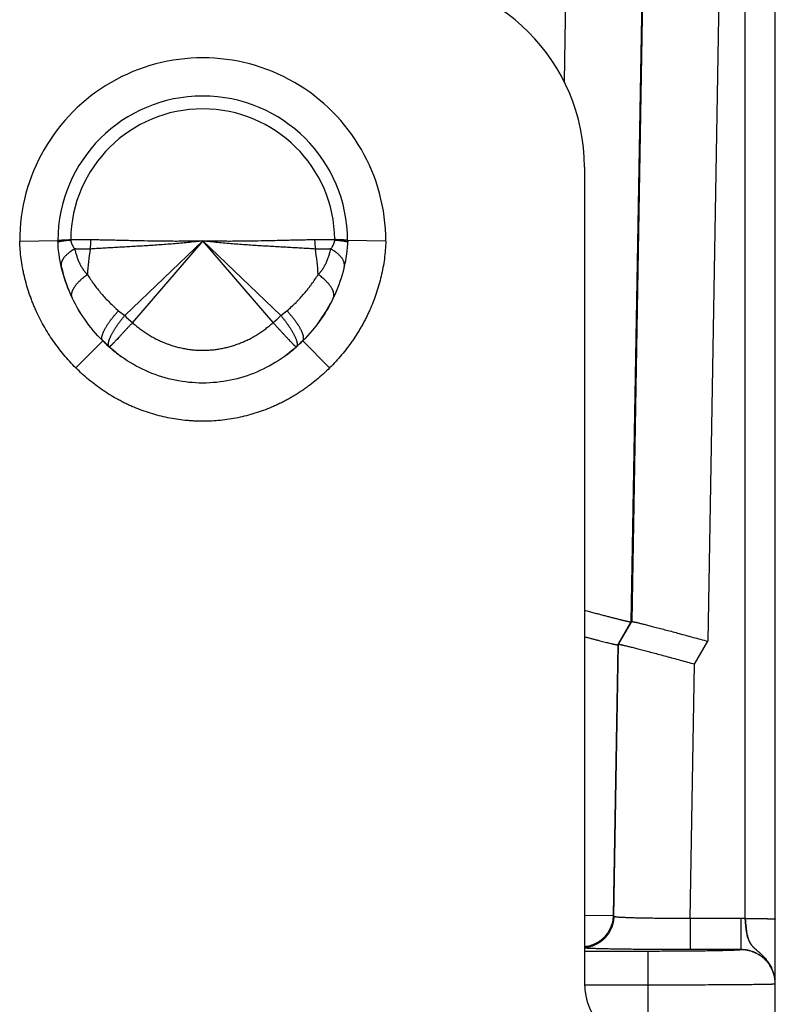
# Model space of a CAD drawing. Header units: inches. Extents: x 0 to 22, y 0 to 17.
# Tile 54 of 56: x 14.987 to 15.581, y 13.248 to 14.022. Entities that reach past the tile are written whole.
import ezdxf

# ---------------------------------------------------------------- set-up
doc = ezdxf.new("R2010")
doc.units = ezdxf.units.IN
doc.header["$LTSCALE"] = 1.21
doc.header["$MEASUREMENT"] = 0
doc.layers.get('0').update_dxf_attribs({"linetype": 'CONTINUOUS'})

msp = doc.modelspace()

# ---------------------------------------------------------------- linework, layer by layer
at = {"color": 6, "linetype": 'Continuous'}
for p, q in [((15.55727, 13.31571), (15.55727, 14.93902)), ((15.58089, 12.25609), (15.58089, 14.91539)), ((15.43059, 14.87515), (15.41485, 13.97338)), ((15.49057, 14.87517), (15.46742, 13.54856)), ((15.49102, 14.86534), (15.46804, 13.54901)), ((15.551, 14.86533), (15.52775, 13.53348)), ((15.43089, 13.90602), (15.43089, 13.26502)), ((14.987, 13.84788), (15.017, 13.84839)), ((15.04298, 13.84887), (15.02712, 13.8488)), ((15.13089, 13.84802), (15.06954, 13.78939)), ((15.13089, 13.84802), (15.07559, 13.78392)), ((15.19226, 13.78938), (15.13089, 13.84802)), ((15.1862, 13.78392), (15.13089, 13.84802)), ((15.23467, 13.8488), (15.21881, 13.84887)), ((15.27479, 13.84788), (15.24479, 13.84839)), ((15.06476, 13.79324), (15.06954, 13.78939)), ((15.19226, 13.78938), (15.19702, 13.79324)), ((15.21449, 13.7753), (15.21459, 13.77521)), ((15.05237, 13.76952), (15.03118, 13.74829)), ((15.05742, 13.76473), (15.05703, 13.76524)), ((15.05756, 13.76478), (15.05744, 13.76471)), ((15.2047, 13.76514), (15.20436, 13.76472)), ((15.23061, 13.74829), (15.20942, 13.76952)), ((15.45711, 13.53069), (15.46742, 13.54856)), ((15.45773, 13.53115), (15.46804, 13.54901)), ((15.46804, 13.54901), (15.46742, 13.54856)), ((15.45711, 13.53069), (15.45339, 13.31789)), ((15.454, 13.31727), (15.45773, 13.53115)), ((15.45773, 13.53115), (15.45711, 13.53069)), ((15.51744, 13.51562), (15.52775, 13.53348)), ((15.51395, 13.31582), (15.51744, 13.51562)), ((15.45339, 13.31789), (15.43093, 13.31819)), ((15.454, 13.31727), (15.45339, 13.31789)), ((15.55389, 13.31582), (15.51395, 13.31582)), ((15.51395, 13.31582), (15.51395, 13.29126)), ((15.55389, 13.29126), (15.51395, 13.29126)), ((15.55389, 13.29126), (15.55389, 13.29117)), ((15.48089, 13.2899), (15.43089, 13.2899)), ((15.48089, 13.23002), (15.48089, 13.2899)), ((15.48089, 13.26337), (15.43108, 13.26337))]:
    msp.add_line(p, q, dxfattribs=at)
at = {"color": 7, "linetype": 'Continuous'}
for p, q in [((15.02711, 13.84911), (15.02712, 13.8488)), ((15.23467, 13.8488), (15.23468, 13.84911)), ((15.55389, 13.31582), (15.55389, 13.29126))]:
    msp.add_line(p, q, dxfattribs=at)
at = {"color": 6, "linetype": 'Continuous'}
for centre, radius, start, end in [((15.28089, 13.90602), 0.15, 0, 90), ((15.13089, 13.84802), 0.14389, 359.94651, 180.05349), ((15.13089, 13.84802), 0.11389, 0.18663, 179.81337), ((15.13089, 13.84802), 0.10379, 0.60312, 179.39688), ((14.99053, 13.84934), 0.05245, 351.56969, 359.4828), ((15.27126, 13.84934), 0.05245, 180.51662, 188.43006), ((15.20662, 13.81364), 0.16658, 170.3174, 177.21801), ((15.05517, 13.81364), 0.16658, 2.78179, 9.68232), ((15.02555, 13.82919), 0.00598, 191.86205, 192.8208), ((15.13399, 13.85391), 0.1172, 192.83854, 202.294), ((15.23618, 13.8292), 0.00603, 347.19207, 354.07832), ((15.0331, 13.8054), 0.00525, 196.13508, 205.64358), ((15.22869, 13.8054), 0.00525, 334.36472, 343.93773), ((15.1372, 13.85559), 0.12082, 210.67464, 211.71677), ((15.12421, 13.85582), 0.12126, 324.68881, 330.33808), ((15.12577, 13.85492), 0.11946, 330.34406, 332.79184), ((15.23645, 13.96825), 0.24464, 226.97974, 228.89053), ((15.02534, 13.96825), 0.24465, 311.10947, 313.02025), ((15.12354, 13.85628), 0.12208, 322.39448, 324.69472), ((15.13261, 13.84905), 0.11298, 224.74986, 228.27111), ((15.05865, 13.76607), 0.00182, 227.27993, 228.19666), ((15.13383, 13.85043), 0.11481, 228.29116, 234.29282), ((15.12796, 13.85041), 0.1148, 306.62396, 311.70915), ((15.12918, 13.84906), 0.11298, 311.71712, 315.2501), ((15.48089, 13.26502), 0.05, 180, 270)]:
    msp.add_arc(centre, radius, start, end, dxfattribs=at)
at = {"color": 7, "linetype": 'Continuous'}
for centre, radius, start, end in [((15.55389, 13.2638), 0.05202, 86.27526, 89.9985), ((15.55109, 13.26393), 0.02985, 19.12947, 24.75688), ((15.55182, 13.26418), 0.02908, 13.81672, 19.13587), ((15.5519, 13.2642), 0.02899, 0.06251, 15.70807), ((15.55194, 13.26421), 0.02895, 0.04774, 13.8229)]:
    msp.add_arc(centre, radius, start, end, dxfattribs=at)
at = {"color": 6, "linetype": 'Continuous'}
for points, knots in [([(15.03118, 13.74829), (15.02952, 13.74992), (15.0263, 13.75327), (15.0217, 13.75851), (15.01734, 13.76395), (15.01323, 13.76959), (15.00939, 13.77541), (15.00582, 13.7814), (15.00254, 13.78755), (15.00004, 13.7928), (14.99819, 13.79707), (14.99689, 13.8003), (14.99565, 13.80356), (14.99412, 13.80795), (14.99239, 13.8135), (14.99093, 13.81913), (14.98992, 13.82367), (14.98902, 13.82824), (14.98811, 13.83398), (14.98735, 13.84092), (14.98708, 13.84556), (14.987, 13.84788)], [0, 0, 0, 0, 0.062455, 0.124937, 0.187423, 0.249903, 0.312384, 0.374872, 0.437368, 0.499866, 0.531116, 0.562366, 0.593616, 0.624868, 0.687374, 0.749899, 0.781174, 0.812454, 0.875008, 0.937532, 1, 1, 1, 1]), ([(15.05237, 13.76952), (15.04191, 13.77986), (15.02454, 13.80464), (15.01754, 13.83397), (15.017, 13.84839)], [0, 0, 0, 0, 0.499896, 1, 1, 1, 1]), ([(15.02712, 13.8488), (15.02716, 13.84844), (15.02725, 13.8479), (15.02742, 13.84721), (15.02757, 13.8467), (15.02773, 13.84621), (15.02792, 13.84574), (15.02811, 13.84528), (15.02832, 13.84484), (15.02855, 13.84441), (15.02878, 13.844), (15.02902, 13.8436), (15.02934, 13.84308), (15.02977, 13.84247), (15.03013, 13.842), (15.03031, 13.84176)], [0, 0, 0, 0, 0.139171, 0.207644, 0.275031, 0.341085, 0.405809, 0.469334, 0.531765, 0.593182, 0.653645, 0.713212, 0.771959, 0.887251, 1, 1, 1, 1]), ([(15.13089, 13.84802), (15.12895, 13.84779), (15.12507, 13.84736), (15.11732, 13.84658), (15.10767, 13.84572), (15.09618, 13.84486), (15.0867, 13.84425), (15.07922, 13.84381), (15.07371, 13.84349), (15.06827, 13.84319), (15.06291, 13.84289), (15.05764, 13.84259), (15.05247, 13.84229), (15.0474, 13.84198), (15.04406, 13.84176), (15.04241, 13.84165)], [0, 0, 0, 0, 0.066059, 0.132068, 0.263534, 0.393613, 0.521634, 0.584667, 0.646942, 0.708377, 0.768892, 0.828404, 0.886822, 0.944051, 1, 1, 1, 1]), ([(15.13089, 13.84802), (15.12895, 13.84796), (15.12507, 13.84787), (15.11732, 13.84775), (15.10768, 13.84771), (15.09624, 13.84781), (15.08681, 13.84797), (15.07938, 13.84812), (15.07391, 13.84825), (15.06852, 13.84838), (15.06322, 13.8485), (15.05801, 13.84862), (15.0529, 13.84873), (15.0479, 13.84881), (15.04461, 13.84885), (15.04298, 13.84887)], [0, 0, 0, 0, 0.066314, 0.132573, 0.26449, 0.394907, 0.523104, 0.586155, 0.648395, 0.709739, 0.770105, 0.829408, 0.887553, 0.944448, 1, 1, 1, 1]), ([(15.21881, 13.84887), (15.21718, 13.84885), (15.21389, 13.84881), (15.20889, 13.84873), (15.20378, 13.84862), (15.19857, 13.8485), (15.19326, 13.84838), (15.18787, 13.84825), (15.18241, 13.84812), (15.17498, 13.84797), (15.16555, 13.84781), (15.1541, 13.84771), (15.14447, 13.84775), (15.13672, 13.84787), (15.13284, 13.84796), (15.13089, 13.84802)], [0, 0, 0, 0, 0.055552, 0.112447, 0.170593, 0.229895, 0.290261, 0.351605, 0.413845, 0.476896, 0.605093, 0.73551, 0.867427, 0.933686, 1, 1, 1, 1]), ([(15.21937, 13.84165), (15.21772, 13.84176), (15.21438, 13.84198), (15.20932, 13.84229), (15.20415, 13.84259), (15.19888, 13.84289), (15.19352, 13.84319), (15.18808, 13.84349), (15.18257, 13.84381), (15.17509, 13.84425), (15.16561, 13.84486), (15.15412, 13.84572), (15.14447, 13.84658), (15.13672, 13.84736), (15.13283, 13.84779), (15.13089, 13.84802)], [0, 0, 0, 0, 0.055949, 0.113178, 0.171596, 0.231108, 0.291623, 0.353058, 0.415333, 0.478367, 0.606387, 0.736466, 0.867932, 0.933941, 1, 1, 1, 1]), ([(15.24479, 13.84839), (15.24425, 13.83397), (15.23725, 13.80464), (15.21988, 13.77986), (15.20942, 13.76952)], [0, 0, 0, 0, 0.500104, 1, 1, 1, 1]), ([(15.27479, 13.84788), (15.27471, 13.84556), (15.27444, 13.84092), (15.27369, 13.83398), (15.27259, 13.82709), (15.27116, 13.82026), (15.2694, 13.81351), (15.26733, 13.80685), (15.26494, 13.8003), (15.2627, 13.79494), (15.26075, 13.79071), (15.25922, 13.78758), (15.25762, 13.78449), (15.25594, 13.78143), (15.25419, 13.77841), (15.25176, 13.77445), (15.2492, 13.77057), (15.24651, 13.76678), (15.24373, 13.76305), (15.24009, 13.75851), (15.23549, 13.75327), (15.23226, 13.74992), (15.23061, 13.74829)], [0, 0, 0, 0, 0.062467, 0.124975, 0.187498, 0.250006, 0.312502, 0.374997, 0.437495, 0.499997, 0.531249, 0.5625, 0.59375, 0.624999, 0.656246, 0.687495, 0.749995, 0.781252, 0.812512, 0.875031, 0.937535, 1, 1, 1, 1]), ([(15.23148, 13.84176), (15.23166, 13.842), (15.23202, 13.84247), (15.23245, 13.84308), (15.23277, 13.8436), (15.23301, 13.844), (15.23324, 13.84441), (15.23346, 13.84484), (15.23368, 13.84528), (15.23387, 13.84574), (15.23406, 13.84621), (15.23422, 13.8467), (15.23437, 13.84721), (15.23454, 13.8479), (15.23463, 13.84844), (15.23467, 13.8488)], [0, 0, 0, 0, 0.11276, 0.228037, 0.286771, 0.346327, 0.406783, 0.468202, 0.530641, 0.594178, 0.658916, 0.72498, 0.79237, 0.860838, 1, 1, 1, 1]), ([(15.03031, 13.84176), (15.02986, 13.84151), (15.02897, 13.84099), (15.02769, 13.84017), (15.02649, 13.83933), (15.02538, 13.83848), (15.02435, 13.8376), (15.02341, 13.83672), (15.02257, 13.83583), (15.02183, 13.83493), (15.02129, 13.83417), (15.02091, 13.83357), (15.02065, 13.83312), (15.02042, 13.83267), (15.02022, 13.83223), (15.02005, 13.83179), (15.0199, 13.83135), (15.01978, 13.83091), (15.01968, 13.83047), (15.01962, 13.83004), (15.01958, 13.82962), (15.01957, 13.82919), (15.01958, 13.82878), (15.01963, 13.82837), (15.01967, 13.8281), (15.0197, 13.82796)], [0, 0, 0, 0, 0.084772, 0.16691, 0.246184, 0.322381, 0.395326, 0.464947, 0.531221, 0.594157, 0.653812, 0.682454, 0.710333, 0.737473, 0.763907, 0.789672, 0.814808, 0.839363, 0.863391, 0.886949, 0.910099, 0.932908, 0.955445, 0.977783, 1, 1, 1, 1]), ([(15.03031, 13.84177), (15.03041, 13.84129), (15.03062, 13.84034), (15.03098, 13.83892), (15.03137, 13.83753), (15.03179, 13.83615), (15.03226, 13.83479), (15.03276, 13.83346), (15.03321, 13.83236), (15.03359, 13.8315), (15.03388, 13.83085), (15.03419, 13.83022), (15.03461, 13.82938), (15.03516, 13.82835), (15.03586, 13.82714), (15.03649, 13.82615), (15.03702, 13.82539), (15.03742, 13.82482), (15.03785, 13.82426), (15.03829, 13.82372), (15.03867, 13.82328), (15.03898, 13.82293), (15.03922, 13.82268), (15.03946, 13.82243), (15.03972, 13.82219), (15.03997, 13.82195), (15.04015, 13.8218), (15.04024, 13.82172)], [0, 0, 0, 0, 0.064522, 0.128691, 0.192506, 0.25598, 0.319124, 0.381953, 0.444488, 0.475653, 0.506752, 0.537792, 0.568779, 0.630615, 0.692301, 0.753875, 0.784635, 0.815382, 0.846123, 0.876864, 0.907613, 0.922994, 0.93838, 0.95377, 0.969166, 0.984574, 1, 1, 1, 1]), ([(15.04241, 13.84165), (15.04137, 13.84158), (15.0393, 13.84149), (15.03673, 13.84148), (15.03471, 13.84152), (15.03275, 13.8416), (15.03128, 13.84169), (15.03031, 13.84177)], [0, 0, 0, 0, 0.259194, 0.512231, 0.636442, 0.759128, 1, 1, 1, 1]), ([(15.23148, 13.84177), (15.23051, 13.84169), (15.22904, 13.8416), (15.22707, 13.84152), (15.22506, 13.84148), (15.22249, 13.84149), (15.22042, 13.84158), (15.21937, 13.84165)], [0, 0, 0, 0, 0.240872, 0.363558, 0.487768, 0.740806, 1, 1, 1, 1]), ([(15.22155, 13.82172), (15.22164, 13.8218), (15.22182, 13.82195), (15.22207, 13.82219), (15.22232, 13.82243), (15.22257, 13.82268), (15.22281, 13.82293), (15.22304, 13.82319), (15.22327, 13.82346), (15.22358, 13.82381), (15.22394, 13.82426), (15.22436, 13.82482), (15.22477, 13.82539), (15.2253, 13.82615), (15.22593, 13.82714), (15.22663, 13.82835), (15.22718, 13.82938), (15.2276, 13.83022), (15.22791, 13.83085), (15.2282, 13.8315), (15.22858, 13.83236), (15.22903, 13.83346), (15.22953, 13.83479), (15.23, 13.83615), (15.23042, 13.83753), (15.23094, 13.83939), (15.23128, 13.84081), (15.23148, 13.84177)], [0, 0, 0, 0, 0.015425, 0.030835, 0.046233, 0.061623, 0.077009, 0.09239, 0.107766, 0.12314, 0.153881, 0.184622, 0.21537, 0.24613, 0.307705, 0.369392, 0.431228, 0.462216, 0.493256, 0.524356, 0.555521, 0.618057, 0.680887, 0.744032, 0.807506, 0.871322, 1, 1, 1, 1]), ([(15.24218, 13.82858), (15.2422, 13.82871), (15.24222, 13.82897), (15.24222, 13.82937), (15.2422, 13.82978), (15.24214, 13.83033), (15.24202, 13.83088), (15.24186, 13.83143), (15.24167, 13.83199), (15.24136, 13.83271), (15.24089, 13.83356), (15.24034, 13.83442), (15.23969, 13.83527), (15.23895, 13.83612), (15.23812, 13.83697), (15.2372, 13.83781), (15.23621, 13.83864), (15.23513, 13.83945), (15.23398, 13.84025), (15.23276, 13.84102), (15.23191, 13.84152), (15.23148, 13.84176)], [0, 0, 0, 0, 0.02211, 0.04444, 0.067053, 0.09001, 0.137169, 0.161493, 0.186372, 0.237939, 0.292163, 0.349253, 0.40936, 0.472578, 0.538937, 0.608436, 0.681047, 0.756688, 0.835192, 0.916364, 1, 1, 1, 1]), ([(15.02805, 13.80394), (15.02801, 13.80408), (15.02794, 13.80438), (15.02787, 13.80482), (15.02783, 13.80528), (15.02782, 13.80576), (15.02785, 13.80625), (15.02793, 13.80692), (15.02808, 13.80761), (15.0283, 13.80831), (15.02849, 13.80885), (15.02872, 13.8094), (15.02898, 13.80995), (15.02927, 13.81052), (15.02971, 13.81129), (15.0302, 13.81207), (15.03075, 13.81284), (15.0312, 13.81343), (15.03167, 13.81402), (15.03218, 13.81462), (15.03271, 13.81522), (15.03347, 13.81603), (15.03427, 13.81683), (15.03512, 13.81762), (15.03601, 13.81843), (15.03719, 13.81943), (15.03868, 13.82059), (15.03971, 13.82135), (15.04024, 13.82172)], [0, 0, 0, 0, 0.019633, 0.039603, 0.060001, 0.080914, 0.102417, 0.12458, 0.171108, 0.195589, 0.220924, 0.24714, 0.274258, 0.302296, 0.331264, 0.392009, 0.423793, 0.456504, 0.490131, 0.524658, 0.560069, 0.596347, 0.671422, 0.710172, 0.749675, 0.830763, 0.914328, 1, 1, 1, 1]), ([(15.04024, 13.82172), (15.04102, 13.82042), (15.04225, 13.81849), (15.04397, 13.81596), (15.04667, 13.81217), (15.05007, 13.80786), (15.05426, 13.80316), (15.05872, 13.79856), (15.06229, 13.7953), (15.06476, 13.79324)], [0, 0, 0, 0, 0.120848, 0.181775, 0.243025, 0.49104, 0.616809, 0.743638, 1, 1, 1, 1]), ([(15.19702, 13.79324), (15.1995, 13.7953), (15.20248, 13.79802), (15.20587, 13.80145), (15.20806, 13.80376), (15.21069, 13.8067), (15.21318, 13.80974), (15.21509, 13.81221), (15.21784, 13.81591), (15.21997, 13.81911), (15.22155, 13.82172)], [0, 0, 0, 0, 0.256325, 0.319873, 0.383163, 0.508928, 0.633568, 0.69545, 0.757025, 1, 1, 1, 1]), ([(15.23374, 13.80395), (15.23378, 13.80409), (15.23385, 13.80438), (15.23392, 13.80483), (15.23396, 13.80529), (15.23397, 13.80576), (15.23394, 13.80625), (15.23385, 13.80693), (15.2337, 13.80762), (15.23349, 13.80831), (15.23329, 13.80885), (15.23307, 13.8094), (15.23281, 13.80996), (15.23251, 13.81052), (15.23208, 13.8113), (15.23158, 13.81207), (15.23103, 13.81284), (15.23059, 13.81343), (15.23011, 13.81403), (15.22961, 13.81462), (15.22907, 13.81522), (15.22832, 13.81603), (15.22751, 13.81683), (15.22667, 13.81763), (15.22577, 13.81843), (15.2246, 13.81943), (15.22311, 13.82059), (15.22208, 13.82135), (15.22155, 13.82172)], [0, 0, 0, 0, 0.019634, 0.039607, 0.060009, 0.080925, 0.102433, 0.124601, 0.171141, 0.195627, 0.220966, 0.247187, 0.27431, 0.302351, 0.331322, 0.392071, 0.423857, 0.456568, 0.490194, 0.52472, 0.56013, 0.596406, 0.671474, 0.710218, 0.749716, 0.830792, 0.914344, 1, 1, 1, 1]), ([(15.05237, 13.76952), (15.05233, 13.76956), (15.05225, 13.76965), (15.05214, 13.7698), (15.05203, 13.76995), (15.05191, 13.77018), (15.05179, 13.77048), (15.05168, 13.77089), (15.05162, 13.77133), (15.0516, 13.77181), (15.05162, 13.77232), (15.05169, 13.77287), (15.05181, 13.77346), (15.05196, 13.77408), (15.05216, 13.77473), (15.0524, 13.77541), (15.05268, 13.77612), (15.053, 13.77686), (15.05336, 13.77763), (15.05377, 13.77843), (15.05421, 13.77925), (15.05469, 13.78009), (15.0552, 13.78095), (15.05576, 13.78183), (15.05635, 13.78273), (15.05697, 13.78364), (15.05762, 13.78457), (15.05855, 13.78584), (15.05952, 13.78711), (15.06055, 13.78839), (15.06162, 13.78969), (15.06302, 13.79132), (15.06417, 13.7926), (15.06476, 13.79324)], [0, 0, 0, 0, 0.006484, 0.013013, 0.019625, 0.026356, 0.0403, 0.055098, 0.070946, 0.088001, 0.106384, 0.126183, 0.147451, 0.170227, 0.194528, 0.220365, 0.247737, 0.276631, 0.307014, 0.338846, 0.372084, 0.406683, 0.442594, 0.479769, 0.518148, 0.557669, 0.598269, 0.639883, 0.725891, 0.770141, 0.815097, 0.906731, 1, 1, 1, 1]), ([(15.20942, 13.76952), (15.20946, 13.76956), (15.20954, 13.76965), (15.20965, 13.76979), (15.20975, 13.76994), (15.20987, 13.77016), (15.20999, 13.77046), (15.2101, 13.77085), (15.21015, 13.77129), (15.21017, 13.77176), (15.21014, 13.77227), (15.21007, 13.77282), (15.20996, 13.7734), (15.20981, 13.77402), (15.20961, 13.77467), (15.20937, 13.77535), (15.20909, 13.77606), (15.20876, 13.7768), (15.2084, 13.77757), (15.208, 13.77837), (15.20756, 13.77919), (15.20708, 13.78003), (15.20656, 13.78089), (15.20601, 13.78177), (15.20542, 13.78267), (15.2048, 13.78359), (15.20415, 13.78452), (15.20322, 13.7858), (15.20225, 13.78707), (15.20123, 13.78836), (15.20016, 13.78967), (15.19877, 13.7913), (15.19761, 13.79259), (15.19702, 13.79324)], [0, 0, 0, 0, 0.006319, 0.012686, 0.019139, 0.025718, 0.039378, 0.053925, 0.069561, 0.086441, 0.104688, 0.124384, 0.145579, 0.168304, 0.192576, 0.2184, 0.245774, 0.274682, 0.305091, 0.336963, 0.370253, 0.404917, 0.440905, 0.478167, 0.516645, 0.556274, 0.59699, 0.638729, 0.725004, 0.769396, 0.814497, 0.90643, 1, 1, 1, 1]), ([(15.05703, 13.76524), (15.05698, 13.76534), (15.05688, 13.76555), (15.05677, 13.76591), (15.05671, 13.76631), (15.05668, 13.76674), (15.05669, 13.7672), (15.05673, 13.76771), (15.05682, 13.76825), (15.05694, 13.76882), (15.0571, 13.76943), (15.05729, 13.77006), (15.05753, 13.77073), (15.05779, 13.77143), (15.0581, 13.77216), (15.05843, 13.77291), (15.05881, 13.77369), (15.05921, 13.7745), (15.05965, 13.77532), (15.06012, 13.77617), (15.06063, 13.77704), (15.06116, 13.77793), (15.06172, 13.77883), (15.06231, 13.77975), (15.06293, 13.78068), (15.0638, 13.78195), (15.06471, 13.78323), (15.06566, 13.78451), (15.06665, 13.78582), (15.06794, 13.78745), (15.069, 13.78874), (15.06954, 13.78938)], [0, 0, 0, 0, 0.012348, 0.025551, 0.039793, 0.055218, 0.071935, 0.090022, 0.109525, 0.130474, 0.152881, 0.176751, 0.202083, 0.228865, 0.257077, 0.286683, 0.317642, 0.349912, 0.383449, 0.418208, 0.454141, 0.491194, 0.52931, 0.56843, 0.608493, 0.64944, 0.733738, 0.776945, 0.82074, 0.909735, 1, 1, 1, 1]), ([(15.19225, 13.78938), (15.1928, 13.78873), (15.19387, 13.78743), (15.19516, 13.78578), (15.19616, 13.78446), (15.19712, 13.78317), (15.19804, 13.78188), (15.19891, 13.7806), (15.19953, 13.77966), (15.20013, 13.77873), (15.20069, 13.77782), (15.20123, 13.77693), (15.20173, 13.77605), (15.2022, 13.7752), (15.20264, 13.77437), (15.20305, 13.77356), (15.20342, 13.77277), (15.20375, 13.77202), (15.20405, 13.77129), (15.20432, 13.77059), (15.20454, 13.76992), (15.20473, 13.76928), (15.20488, 13.76868), (15.205, 13.76811), (15.20507, 13.76757), (15.20511, 13.76707), (15.20511, 13.76661), (15.20507, 13.76619), (15.20499, 13.7658), (15.20487, 13.76545), (15.20476, 13.76524), (15.2047, 13.76514)], [0, 0, 0, 0, 0.09082, 0.18034, 0.224382, 0.267822, 0.352534, 0.393661, 0.433884, 0.473143, 0.511374, 0.548519, 0.584517, 0.619314, 0.652864, 0.685118, 0.716032, 0.745563, 0.773671, 0.80032, 0.825491, 0.849176, 0.871375, 0.892093, 0.911349, 0.929176, 0.945628, 0.960796, 0.9748, 0.9878, 1, 1, 1, 1]), ([(15.07559, 13.78392), (15.07505, 13.78328), (15.07422, 13.78235), (15.07311, 13.78111), (15.07228, 13.78021), (15.07146, 13.77931), (15.07065, 13.77844), (15.06985, 13.77757), (15.06907, 13.77672), (15.06831, 13.77589), (15.06756, 13.77508), (15.06684, 13.77429), (15.06613, 13.77352), (15.06544, 13.77278), (15.06457, 13.77184), (15.06354, 13.77074), (15.06255, 13.76969), (15.0618, 13.76891), (15.06137, 13.76845), (15.06104, 13.7681), (15.06072, 13.76778), (15.06035, 13.76739), (15.05993, 13.76696), (15.05954, 13.76656), (15.05918, 13.7662), (15.0589, 13.76593), (15.05869, 13.76573), (15.05854, 13.76559), (15.0584, 13.76547), (15.05824, 13.76532), (15.05805, 13.76516), (15.05785, 13.765), (15.05771, 13.76489), (15.05762, 13.76482), (15.05757, 13.7648), (15.05756, 13.76478)], [0, 0, 0, 0, 0.095291, 0.142446, 0.189144, 0.235281, 0.280758, 0.32547, 0.369325, 0.412249, 0.454172, 0.495027, 0.534742, 0.573249, 0.610478, 0.680847, 0.745366, 0.775284, 0.80356, 0.817065, 0.830137, 0.854966, 0.878011, 0.899238, 0.918613, 0.936102, 0.94413, 0.951676, 0.958736, 0.965307, 0.976975, 0.986662, 0.994346, 0.997428, 1, 1, 1, 1]), ([(15.07559, 13.78392), (15.07653, 13.78307), (15.07844, 13.78141), (15.08142, 13.77904), (15.08449, 13.77681), (15.08766, 13.77471), (15.09038, 13.77309), (15.0926, 13.77186), (15.09428, 13.77098), (15.09598, 13.77014), (15.0977, 13.76934), (15.09945, 13.76858), (15.10179, 13.76762), (15.10476, 13.76652), (15.10839, 13.76537), (15.11206, 13.76439), (15.11578, 13.76358), (15.11952, 13.76295), (15.1233, 13.76249), (15.12709, 13.76221), (15.1309, 13.76212), (15.1347, 13.76222), (15.13786, 13.76244), (15.14038, 13.76272), (15.14289, 13.76305), (15.14602, 13.76358), (15.14973, 13.76439), (15.1534, 13.76537), (15.15642, 13.76633), (15.15881, 13.76718), (15.16118, 13.76808), (15.16409, 13.76932), (15.16695, 13.77069), (15.16919, 13.77186), (15.17141, 13.77309), (15.17413, 13.77472), (15.1773, 13.77681), (15.17986, 13.77867), (15.18186, 13.78023), (15.18382, 13.78182), (15.18526, 13.78307), (15.1862, 13.78392)], [0, 0, 0, 0, 0.031231, 0.062469, 0.093707, 0.124945, 0.156186, 0.171809, 0.187432, 0.203056, 0.21868, 0.234306, 0.249932, 0.281183, 0.312436, 0.343692, 0.374952, 0.406216, 0.437481, 0.468746, 0.500013, 0.531281, 0.562548, 0.578181, 0.593813, 0.625072, 0.65633, 0.687584, 0.718835, 0.734461, 0.750086, 0.781332, 0.812577, 0.828199, 0.84382, 0.87506, 0.906296, 0.937532, 0.953151, 0.968769, 1, 1, 1, 1]), ([(15.20427, 13.76476), (15.20425, 13.76477), (15.20421, 13.76479), (15.20413, 13.76486), (15.204, 13.76495), (15.20381, 13.7651), (15.20358, 13.76529), (15.20337, 13.76547), (15.20319, 13.76564), (15.20299, 13.76584), (15.20271, 13.7661), (15.20235, 13.76646), (15.20197, 13.76685), (15.20155, 13.76728), (15.2011, 13.76775), (15.20061, 13.76825), (15.2001, 13.76879), (15.19936, 13.76956), (15.19858, 13.77039), (15.19776, 13.77125), (15.19712, 13.77195), (15.19645, 13.77267), (15.19576, 13.77342), (15.19504, 13.77419), (15.19431, 13.77499), (15.19356, 13.77581), (15.19279, 13.77665), (15.19213, 13.77736), (15.1916, 13.77793), (15.19106, 13.77852), (15.19037, 13.77926), (15.18954, 13.78017), (15.18871, 13.78108), (15.18758, 13.78233), (15.18675, 13.78328), (15.1862, 13.78392)], [0, 0, 0, 0, 0.002214, 0.004952, 0.011989, 0.021081, 0.032205, 0.04534, 0.052656, 0.060468, 0.077562, 0.096591, 0.117523, 0.140323, 0.164953, 0.191379, 0.219556, 0.249422, 0.313978, 0.348546, 0.384557, 0.421951, 0.46066, 0.500615, 0.541743, 0.583971, 0.627229, 0.671445, 0.693889, 0.716543, 0.76243, 0.808998, 0.856143, 0.90376, 1, 1, 1, 1]), ([(15.20942, 13.76952), (15.20428, 13.76433), (15.1929, 13.75489), (15.16731, 13.74089), (15.13089, 13.73338), (15.09448, 13.74089), (15.06889, 13.75489), (15.05751, 13.76433), (15.05237, 13.76952)], [0, 0, 0, 0, 0.125422, 0.250581, 0.5, 0.749419, 0.874578, 1, 1, 1, 1]), ([(15.20435, 13.76471), (15.20435, 13.76471), (15.20435, 13.76471), (15.20435, 13.76471), (15.20434, 13.76471), (15.20434, 13.76471), (15.20434, 13.76472), (15.20433, 13.76472), (15.20432, 13.76472), (15.20431, 13.76473), (15.2043, 13.76474), (15.20428, 13.76475), (15.20427, 13.76476), (15.20427, 13.76476)], [0, 0, 0, 0, 0.006904, 0.020507, 0.041477, 0.069956, 0.105986, 0.14958, 0.259453, 0.399525, 0.569708, 0.769901, 1, 1, 1, 1]), ([(15.23061, 13.74829), (15.22898, 13.74665), (15.22565, 13.74345), (15.22041, 13.73889), (15.21587, 13.73531), (15.21214, 13.73258), (15.20834, 13.72993), (15.20445, 13.72743), (15.20047, 13.72507), (15.19745, 13.72337), (15.19438, 13.72175), (15.19127, 13.7202), (15.18813, 13.71874), (15.18389, 13.71689), (15.1785, 13.71477), (15.17193, 13.71256), (15.16524, 13.71067), (15.15848, 13.70912), (15.15165, 13.7079), (15.14476, 13.70703), (15.13784, 13.7065), (15.1309, 13.70633), (15.12512, 13.70648), (15.1205, 13.70677), (15.11589, 13.70718), (15.11015, 13.7079), (15.10332, 13.70911), (15.09655, 13.71067), (15.08987, 13.71255), (15.08329, 13.71477), (15.07791, 13.71689), (15.07367, 13.71874), (15.07053, 13.7202), (15.06742, 13.72175), (15.06333, 13.72391), (15.05832, 13.7268), (15.05053, 13.7318), (15.04127, 13.73876), (15.03443, 13.74501), (15.03118, 13.74829)], [0, 0, 0, 0, 0.031224, 0.062469, 0.093724, 0.109353, 0.124981, 0.156231, 0.171856, 0.187479, 0.203103, 0.218727, 0.234352, 0.249979, 0.281232, 0.312487, 0.343742, 0.374996, 0.406247, 0.437497, 0.468748, 0.500001, 0.531253, 0.54688, 0.562507, 0.593758, 0.62501, 0.656262, 0.687515, 0.718768, 0.75002, 0.765646, 0.781272, 0.796897, 0.812522, 0.843772, 0.875029, 0.937539, 1, 1, 1, 1]), ([(15.46742, 13.54856), (15.46741, 13.54855), (15.4674, 13.54855), (15.46739, 13.54854), (15.46737, 13.54854), (15.46734, 13.54854), (15.46731, 13.54854), (15.46727, 13.54854), (15.46723, 13.54854), (15.46716, 13.54855), (15.46707, 13.54856), (15.46694, 13.54857), (15.46679, 13.54859), (15.46663, 13.54862), (15.46644, 13.54865), (15.46616, 13.54871), (15.46575, 13.54879), (15.4652, 13.5489), (15.46458, 13.54904), (15.46389, 13.5492), (15.46312, 13.54937), (15.46228, 13.54957), (15.46137, 13.54979), (15.46039, 13.55003), (15.45934, 13.55029), (15.45823, 13.55056), (15.45662, 13.55097), (15.45445, 13.55152), (15.45167, 13.55223), (15.44868, 13.55301), (15.44548, 13.55384), (15.4421, 13.55474), (15.43855, 13.55568), (15.43486, 13.55667), (15.43235, 13.55734), (15.43107, 13.55769)], [0, 0, 0, 0, 0.000359, 0.000828, 0.001419, 0.002138, 0.002986, 0.003966, 0.00508, 0.006326, 0.00922, 0.012651, 0.016617, 0.021119, 0.026154, 0.031723, 0.044452, 0.059294, 0.076233, 0.09524, 0.116277, 0.139307, 0.164291, 0.191193, 0.219973, 0.250594, 0.283009, 0.353009, 0.429541, 0.512175, 0.600461, 0.693895, 0.79197, 0.894174, 1, 1, 1, 1]), ([(15.46804, 13.54901), (15.46804, 13.54901), (15.46805, 13.54901), (15.46806, 13.54902), (15.46807, 13.54902), (15.46809, 13.54902), (15.46812, 13.54903), (15.46817, 13.54903), (15.46822, 13.54902), (15.46829, 13.54902), (15.46836, 13.54901), (15.46847, 13.549), (15.46864, 13.54897), (15.46886, 13.54894), (15.46912, 13.54889), (15.46942, 13.54883), (15.46975, 13.54877), (15.47011, 13.54869), (15.47052, 13.5486), (15.47095, 13.54851), (15.47142, 13.5484), (15.47212, 13.54824), (15.47307, 13.54802), (15.4743, 13.54772), (15.47566, 13.54739), (15.47715, 13.54702), (15.47876, 13.54662), (15.48048, 13.54618), (15.4823, 13.54572), (15.48424, 13.54522), (15.48627, 13.54469), (15.4884, 13.54413), (15.49141, 13.54334), (15.49537, 13.5423), (15.50032, 13.54097), (15.50551, 13.53957), (15.51091, 13.53811), (15.51644, 13.5366), (15.52208, 13.53505), (15.52586, 13.53401), (15.52775, 13.53348)], [0, 0, 0, 0, 0.000141, 0.000312, 0.000515, 0.000752, 0.001332, 0.002057, 0.002931, 0.003953, 0.005124, 0.006446, 0.009537, 0.013227, 0.017513, 0.022393, 0.027866, 0.033928, 0.040577, 0.047808, 0.055616, 0.063993, 0.082425, 0.103046, 0.1258, 0.150629, 0.177467, 0.206233, 0.236845, 0.269223, 0.303285, 0.338946, 0.376112, 0.454575, 0.537903, 0.625324, 0.716074, 0.809376, 0.90434, 1, 1, 1, 1]), ([(15.43114, 13.53705), (15.43208, 13.5368), (15.43393, 13.53631), (15.43665, 13.5356), (15.43923, 13.53492), (15.44167, 13.53429), (15.44396, 13.5337), (15.44609, 13.53316), (15.44805, 13.53267), (15.44983, 13.53223), (15.45121, 13.53189), (15.45221, 13.53165), (15.4529, 13.53149), (15.45353, 13.53135), (15.45411, 13.53121), (15.45465, 13.5311), (15.45513, 13.53099), (15.45556, 13.5309), (15.45593, 13.53083), (15.45622, 13.53078), (15.45642, 13.53074), (15.45655, 13.53072), (15.45666, 13.53071), (15.45676, 13.53069), (15.45685, 13.53068), (15.45693, 13.53068), (15.45699, 13.53068), (15.45702, 13.53068), (15.45705, 13.53068), (15.45707, 13.53068), (15.45708, 13.53068), (15.4571, 13.53069), (15.4571, 13.53069), (15.45711, 13.53069)], [0, 0, 0, 0, 0.109695, 0.21466, 0.314492, 0.408806, 0.497257, 0.579503, 0.655207, 0.724037, 0.785723, 0.813812, 0.840026, 0.864334, 0.886708, 0.907117, 0.925534, 0.941942, 0.956331, 0.968691, 0.974108, 0.979013, 0.983408, 0.987291, 0.990663, 0.993524, 0.995876, 0.996863, 0.997726, 0.998466, 0.999087, 0.999595, 1, 1, 1, 1]), ([(15.45773, 13.53115), (15.45773, 13.53115), (15.45774, 13.53115), (15.45775, 13.53116), (15.45776, 13.53116), (15.45778, 13.53116), (15.45781, 13.53117), (15.45786, 13.53117), (15.45791, 13.53116), (15.45797, 13.53116), (15.45805, 13.53115), (15.45816, 13.53114), (15.45832, 13.53111), (15.45855, 13.53108), (15.45881, 13.53103), (15.45911, 13.53097), (15.45944, 13.53091), (15.4598, 13.53083), (15.4602, 13.53074), (15.46064, 13.53065), (15.46111, 13.53054), (15.4618, 13.53038), (15.46275, 13.53016), (15.46399, 13.52986), (15.46535, 13.52953), (15.46684, 13.52916), (15.46844, 13.52876), (15.47016, 13.52832), (15.47199, 13.52786), (15.47393, 13.52736), (15.47596, 13.52683), (15.47809, 13.52627), (15.4811, 13.52548), (15.48505, 13.52444), (15.49001, 13.52311), (15.4952, 13.52171), (15.50059, 13.52025), (15.50613, 13.51874), (15.51176, 13.51719), (15.51554, 13.51615), (15.51744, 13.51562)], [0, 0, 0, 0, 0.000141, 0.000312, 0.000515, 0.000752, 0.001332, 0.002057, 0.002931, 0.003953, 0.005124, 0.006446, 0.009537, 0.013227, 0.017513, 0.022393, 0.027866, 0.033928, 0.040577, 0.047808, 0.055616, 0.063993, 0.082425, 0.103046, 0.1258, 0.150629, 0.177467, 0.206233, 0.236845, 0.269223, 0.303285, 0.338946, 0.376112, 0.454575, 0.537903, 0.625324, 0.716074, 0.809376, 0.90434, 1, 1, 1, 1]), ([(15.454, 13.31727), (15.45398, 13.3165), (15.45388, 13.31497), (15.45352, 13.31269), (15.45305, 13.31083), (15.45257, 13.30936), (15.45216, 13.30828), (15.4517, 13.30722), (15.45119, 13.30619), (15.45064, 13.30518), (15.44983, 13.30386), (15.44894, 13.30261), (15.44797, 13.30142), (15.4472, 13.30056), (15.44639, 13.29974), (15.44554, 13.29896), (15.44466, 13.29822), (15.44344, 13.29729), (15.44216, 13.29644), (15.44082, 13.29568), (15.43979, 13.29516), (15.43874, 13.29468), (15.43766, 13.29426), (15.43657, 13.29388), (15.43509, 13.29345), (15.43321, 13.29304), (15.43168, 13.29285), (15.43092, 13.29279)], [0, 0, 0, 0, 0.062227, 0.124682, 0.187263, 0.218576, 0.249883, 0.281175, 0.31245, 0.343713, 0.374966, 0.437433, 0.468666, 0.499894, 0.531121, 0.562347, 0.593577, 0.624812, 0.687284, 0.71854, 0.749807, 0.781087, 0.812384, 0.843694, 0.875007, 0.937575, 1, 1, 1, 1]), ([(15.45339, 13.31789), (15.45338, 13.31714), (15.45328, 13.31564), (15.45293, 13.3134), (15.45247, 13.31156), (15.45201, 13.31012), (15.45161, 13.30905), (15.45117, 13.30801), (15.45068, 13.30699), (15.45014, 13.30599), (15.44936, 13.30469), (15.4485, 13.30345), (15.44755, 13.30227), (15.4468, 13.30142), (15.44602, 13.3006), (15.4452, 13.29982), (15.44434, 13.29908), (15.44316, 13.29814), (15.4416, 13.29707), (15.43995, 13.29615), (15.43858, 13.2955), (15.43753, 13.29506), (15.43646, 13.29467), (15.43502, 13.29422), (15.43318, 13.29377), (15.43168, 13.29355), (15.43093, 13.29347)], [0, 0, 0, 0, 0.062223, 0.124674, 0.187251, 0.218563, 0.24987, 0.281163, 0.31244, 0.343704, 0.374958, 0.437427, 0.46866, 0.499889, 0.531115, 0.56234, 0.593568, 0.6248, 0.687266, 0.749763, 0.781037, 0.812326, 0.84363, 0.874942, 0.937528, 1, 1, 1, 1]), ([(15.51395, 13.31582), (15.51201, 13.3158), (15.50816, 13.31578), (15.50241, 13.31577), (15.49678, 13.31577), (15.4913, 13.31579), (15.48604, 13.31583), (15.48104, 13.31589), (15.47707, 13.31595), (15.47405, 13.31601), (15.47193, 13.31606), (15.4699, 13.31611), (15.46798, 13.31617), (15.46617, 13.31623), (15.46447, 13.31629), (15.46289, 13.31636), (15.46143, 13.31643), (15.46009, 13.3165), (15.45888, 13.31658), (15.45795, 13.31664), (15.45727, 13.3167), (15.45682, 13.31674), (15.45639, 13.31678), (15.456, 13.31682), (15.45565, 13.31686), (15.45532, 13.31691), (15.45504, 13.31695), (15.45478, 13.31699), (15.4546, 13.31703), (15.45446, 13.31706), (15.45438, 13.31708), (15.4543, 13.31711), (15.45423, 13.31713), (15.45417, 13.31715), (15.45412, 13.31717), (15.45407, 13.3172), (15.45404, 13.31722), (15.45401, 13.31724), (15.454, 13.31726), (15.454, 13.31727)], [0, 0, 0, 0, 0.096804, 0.192763, 0.286899, 0.378339, 0.466227, 0.549726, 0.628035, 0.665015, 0.700424, 0.734177, 0.766198, 0.796414, 0.824753, 0.851144, 0.875526, 0.89785, 0.918064, 0.936117, 0.944319, 0.951968, 0.95906, 0.965592, 0.97156, 0.976962, 0.981795, 0.986058, 0.989751, 0.991386, 0.992879, 0.994232, 0.995445, 0.996522, 0.997463, 0.998273, 0.998958, 0.999527, 1, 1, 1, 1]), ([(15.55727, 13.31571), (15.55804, 13.31571), (15.55957, 13.31571), (15.56186, 13.3157), (15.5641, 13.31569), (15.56628, 13.31568), (15.56837, 13.31566), (15.57035, 13.31564), (15.57221, 13.31562), (15.57367, 13.31559), (15.57476, 13.31557), (15.57552, 13.31556), (15.57623, 13.31554), (15.5769, 13.31553), (15.57752, 13.31551), (15.57809, 13.31549), (15.57861, 13.31547), (15.57908, 13.31545), (15.5795, 13.31544), (15.57986, 13.31542), (15.58017, 13.3154), (15.58039, 13.31538), (15.58054, 13.31537), (15.58063, 13.31536), (15.5807, 13.31535), (15.58075, 13.31534), (15.58078, 13.31534), (15.58081, 13.31533), (15.58083, 13.31533), (15.58085, 13.31532), (15.58086, 13.31532), (15.58088, 13.31531), (15.58088, 13.31531), (15.58089, 13.3153), (15.58089, 13.3153), (15.58089, 13.3153)], [0, 0, 0, 0, 0.097557, 0.194546, 0.289864, 0.382409, 0.471138, 0.555247, 0.63399, 0.706621, 0.740416, 0.77243, 0.802594, 0.830841, 0.857105, 0.881316, 0.903409, 0.923316, 0.940976, 0.956362, 0.96945, 0.980221, 0.984731, 0.988655, 0.991991, 0.993438, 0.994737, 0.99589, 0.996895, 0.997755, 0.998469, 0.999041, 0.999276, 0.999477, 1, 1, 1, 1]), ([(15.51395, 13.29126), (15.51154, 13.29126), (15.50672, 13.29126), (15.49955, 13.29128), (15.49247, 13.2913), (15.48555, 13.29134), (15.47884, 13.29139), (15.47238, 13.29145), (15.46623, 13.29151), (15.46043, 13.29159), (15.45501, 13.29167), (15.45076, 13.29175), (15.44759, 13.29181), (15.44539, 13.29186), (15.44331, 13.29192), (15.44136, 13.29197), (15.43955, 13.29202), (15.43787, 13.29208), (15.43656, 13.29213), (15.43558, 13.29217), (15.43469, 13.29221), (15.43368, 13.29225), (15.43272, 13.29231), (15.43203, 13.29235), (15.43157, 13.29238), (15.43115, 13.29241), (15.43088, 13.29243), (15.43075, 13.29244)], [0, 0, 0, 0, 0.087056, 0.173542, 0.258759, 0.342091, 0.422938, 0.500714, 0.574838, 0.644767, 0.709994, 0.770032, 0.79797, 0.824455, 0.849433, 0.872857, 0.894687, 0.914887, 0.933421, 0.942052, 0.950252, 0.965347, 0.978684, 0.984686, 0.990241, 0.995347, 1, 1, 1, 1]), ([(15.55389, 13.29117), (15.55389, 13.29117), (15.55389, 13.29116), (15.55389, 13.29115), (15.55388, 13.29115), (15.55387, 13.29114), (15.55386, 13.29113), (15.55384, 13.29112), (15.55383, 13.29112), (15.5538, 13.2911), (15.55375, 13.29109), (15.55369, 13.29108), (15.55362, 13.29106), (15.55354, 13.29105), (15.55345, 13.29103), (15.55334, 13.29101), (15.55323, 13.291), (15.55305, 13.29098), (15.55281, 13.29095), (15.55248, 13.29092), (15.55211, 13.29089), (15.55169, 13.29086), (15.55124, 13.29083), (15.55074, 13.2908), (15.5502, 13.29077), (15.54939, 13.29073), (15.54829, 13.29068), (15.54684, 13.29062), (15.54523, 13.29057), (15.54346, 13.29051), (15.54155, 13.29046), (15.53949, 13.29041), (15.53729, 13.29036), (15.53495, 13.29031), (15.53248, 13.29027), (15.52989, 13.29023), (15.5262, 13.29017), (15.52133, 13.29011), (15.5152, 13.29004), (15.50875, 13.28999), (15.50202, 13.28995), (15.49509, 13.28992), (15.48803, 13.2899), (15.48328, 13.2899), (15.48089, 13.2899)], [0, 0, 0, 0, 0.000109, 0.00023, 0.000373, 0.000544, 0.000745, 0.000978, 0.001246, 0.001548, 0.002258, 0.003113, 0.004113, 0.005259, 0.006551, 0.007991, 0.009579, 0.011314, 0.015225, 0.019727, 0.024818, 0.030496, 0.036758, 0.043598, 0.051013, 0.058997, 0.076655, 0.096535, 0.118594, 0.142775, 0.169015, 0.197254, 0.227428, 0.259469, 0.293293, 0.328818, 0.36596, 0.444746, 0.528877, 0.617532, 0.709874, 0.805044, 0.902114, 1, 1, 1, 1]), ([(15.58089, 13.26423), (15.58089, 13.26511), (15.5808, 13.26687), (15.58041, 13.26949), (15.57976, 13.27206), (15.57886, 13.27456), (15.57773, 13.27696), (15.57636, 13.27923), (15.57504, 13.281), (15.57389, 13.28233), (15.57267, 13.28361), (15.57103, 13.28509), (15.5689, 13.28667), (15.56663, 13.28803), (15.56463, 13.28897), (15.56298, 13.28961), (15.5613, 13.29016), (15.55958, 13.29059), (15.55784, 13.29089), (15.55609, 13.2911), (15.55477, 13.29117), (15.55389, 13.29117)], [0, 0, 0, 0, 0.062253, 0.124744, 0.187354, 0.249969, 0.312519, 0.375023, 0.437497, 0.468735, 0.49997, 0.562425, 0.624902, 0.687411, 0.74997, 0.781285, 0.812612, 0.875229, 0.906509, 0.937743, 1, 1, 1, 1]), ([(15.58089, 13.26418), (15.58089, 13.26417), (15.58089, 13.26417), (15.58089, 13.26417), (15.58089, 13.26417), (15.58088, 13.26416), (15.58088, 13.26416), (15.58086, 13.26415), (15.58085, 13.26415), (15.58082, 13.26415), (15.5808, 13.26414), (15.58077, 13.26414), (15.58074, 13.26413), (15.58069, 13.26412), (15.58062, 13.26412), (15.58052, 13.26411), (15.58041, 13.2641), (15.58028, 13.26409), (15.58008, 13.26407), (15.57979, 13.26406), (15.5794, 13.26404), (15.57895, 13.26402), (15.57845, 13.264), (15.57788, 13.26398), (15.57725, 13.26396), (15.57657, 13.26394), (15.57583, 13.26392), (15.57503, 13.2639), (15.57418, 13.26389), (15.57293, 13.26386), (15.57122, 13.26383), (15.56902, 13.26379), (15.5666, 13.26376), (15.56398, 13.26373), (15.56116, 13.2637), (15.55814, 13.26366), (15.55493, 13.26363), (15.55155, 13.26361), (15.548, 13.26358), (15.54429, 13.26355), (15.54042, 13.26353), (15.53499, 13.2635), (15.52789, 13.26346), (15.51904, 13.26343), (15.50983, 13.2634), (15.50034, 13.26339), (15.49066, 13.26337), (15.48416, 13.26337), (15.48089, 13.26337)], [0, 0, 0, 0, 0.000025, 0.000054, 0.000088, 0.000129, 0.000236, 0.000377, 0.000554, 0.000768, 0.001018, 0.001305, 0.001629, 0.00199, 0.002824, 0.003806, 0.004938, 0.006218, 0.007648, 0.010952, 0.01485, 0.019341, 0.024423, 0.030094, 0.03635, 0.043186, 0.050598, 0.05858, 0.067128, 0.076236, 0.096118, 0.118184, 0.142374, 0.168626, 0.196878, 0.227068, 0.259125, 0.292967, 0.328509, 0.36567, 0.404363, 0.444495, 0.528666, 0.617362, 0.709746, 0.804959, 0.902072, 1, 1, 1, 1])]:
    msp.add_open_spline(points, degree=3, knots=knots, dxfattribs=at)
at = {"color": 7, "linetype": 'Continuous'}
for points, knots in [([(15.017, 13.84839), (15.017, 13.84839), (15.017, 13.84839), (15.017, 13.84839), (15.017, 13.84839), (15.017, 13.84839), (15.017, 13.84839), (15.017, 13.84839), (15.017, 13.84839), (15.01701, 13.84839), (15.01701, 13.84839), (15.01701, 13.84839), (15.01701, 13.84839), (15.01702, 13.84839), (15.01703, 13.84839), (15.01703, 13.8484), (15.01704, 13.8484), (15.01706, 13.8484), (15.01707, 13.84841), (15.01708, 13.84841), (15.0171, 13.84842), (15.01713, 13.84842), (15.01717, 13.84843), (15.01722, 13.84844), (15.01727, 13.84845), (15.01732, 13.84847), (15.01738, 13.84848), (15.01745, 13.84849), (15.01754, 13.84851), (15.01768, 13.84854), (15.01785, 13.84856), (15.01805, 13.84859), (15.01827, 13.84862), (15.0185, 13.84865), (15.01876, 13.84867), (15.01904, 13.8487), (15.01933, 13.84872), (15.01977, 13.84875), (15.02036, 13.84879), (15.02098, 13.84882), (15.02151, 13.84885), (15.02209, 13.84888), (15.02286, 13.84892), (15.02384, 13.84897), (15.02487, 13.84902), (15.02597, 13.84906), (15.02672, 13.84909), (15.02711, 13.84911)], [0, 0, 0, 0, 0.000004, 0.000017, 0.000038, 0.000068, 0.000106, 0.000153, 0.000272, 0.000425, 0.000612, 0.000833, 0.001087, 0.001696, 0.00244, 0.003317, 0.004328, 0.005471, 0.006747, 0.008155, 0.009695, 0.013168, 0.017163, 0.021676, 0.026705, 0.032248, 0.038301, 0.044862, 0.051929, 0.067569, 0.085205, 0.104821, 0.126404, 0.149943, 0.175423, 0.20283, 0.232148, 0.263359, 0.331388, 0.406768, 0.447168, 0.489347, 0.578896, 0.675081, 0.777557, 0.885978, 1, 1, 1, 1]), ([(15.01705, 13.8472), (15.01705, 13.84721), (15.01705, 13.84722), (15.01706, 13.84723), (15.01706, 13.84724)], [0, 0, 0, 0, 0.486445, 1, 1, 1, 1]), ([(15.01706, 13.84724), (15.01706, 13.84724), (15.01707, 13.84726), (15.01709, 13.84728), (15.01711, 13.8473), (15.01713, 13.84732), (15.01716, 13.84734), (15.0172, 13.84736), (15.01724, 13.84738), (15.0173, 13.84741), (15.01739, 13.84745), (15.01752, 13.84749), (15.01766, 13.84753), (15.01783, 13.84758), (15.01801, 13.84762), (15.01821, 13.84767), (15.01843, 13.84772), (15.01877, 13.84778), (15.01923, 13.84787), (15.01984, 13.84797), (15.02052, 13.84807), (15.02127, 13.84817), (15.0221, 13.84827), (15.02298, 13.84838), (15.02393, 13.84848), (15.02495, 13.84859), (15.02601, 13.8487), (15.02675, 13.84877), (15.02712, 13.8488)], [0, 0, 0, 0, 0.002182, 0.004652, 0.007466, 0.010658, 0.014253, 0.018268, 0.022715, 0.027602, 0.038718, 0.051646, 0.066405, 0.083003, 0.101442, 0.121723, 0.143844, 0.167792, 0.221108, 0.281545, 0.348968, 0.423235, 0.504202, 0.591645, 0.685257, 0.784727, 0.889746, 1, 1, 1, 1]), ([(15.23467, 13.8488), (15.23504, 13.84876), (15.23578, 13.8487), (15.23685, 13.84859), (15.23787, 13.84848), (15.23882, 13.84838), (15.23971, 13.84827), (15.24054, 13.84817), (15.24129, 13.84806), (15.24197, 13.84796), (15.24258, 13.84786), (15.24305, 13.84778), (15.24338, 13.84771), (15.2436, 13.84766), (15.2438, 13.84762), (15.24398, 13.84757), (15.24414, 13.84753), (15.24429, 13.84748), (15.24441, 13.84744), (15.2445, 13.8474), (15.24456, 13.84737), (15.2446, 13.84735), (15.24463, 13.84733), (15.24466, 13.84731), (15.24469, 13.84729), (15.24471, 13.84726), (15.24473, 13.84724), (15.24473, 13.84723)], [0, 0, 0, 0, 0.110733, 0.216179, 0.316019, 0.409939, 0.497624, 0.578763, 0.653136, 0.720595, 0.780997, 0.834203, 0.858068, 0.880086, 0.900246, 0.918546, 0.934986, 0.949571, 0.96231, 0.97322, 0.978001, 0.982339, 0.986244, 0.98973, 0.992815, 0.995527, 1, 1, 1, 1]), ([(15.24479, 13.84839), (15.24479, 13.84839), (15.24479, 13.84839), (15.24479, 13.84839), (15.24479, 13.84839), (15.24478, 13.84839), (15.24478, 13.84839), (15.24478, 13.84839), (15.24478, 13.84839), (15.24478, 13.84839), (15.24477, 13.84839), (15.24476, 13.8484), (15.24475, 13.8484), (15.24474, 13.8484), (15.24473, 13.8484), (15.24472, 13.84841), (15.24469, 13.84841), (15.24466, 13.84842), (15.24462, 13.84843), (15.24457, 13.84844), (15.24452, 13.84845), (15.24447, 13.84846), (15.24441, 13.84848), (15.24434, 13.84849), (15.24425, 13.84851), (15.24411, 13.84853), (15.24393, 13.84856), (15.24374, 13.84859), (15.24352, 13.84861), (15.24328, 13.84864), (15.24303, 13.84867), (15.24275, 13.84869), (15.24245, 13.84872), (15.24202, 13.84875), (15.24143, 13.84879), (15.24067, 13.84884), (15.23983, 13.84889), (15.23893, 13.84893), (15.23795, 13.84897), (15.23692, 13.84902), (15.23582, 13.84906), (15.23507, 13.84909), (15.23468, 13.84911)], [0, 0, 0, 0, 0.000022, 0.000077, 0.000165, 0.000286, 0.000441, 0.000629, 0.00085, 0.001105, 0.001715, 0.002459, 0.003335, 0.004343, 0.005483, 0.006756, 0.009694, 0.013156, 0.017138, 0.021638, 0.026654, 0.032182, 0.038222, 0.044771, 0.051826, 0.067447, 0.085071, 0.104683, 0.126271, 0.14982, 0.175314, 0.202738, 0.232073, 0.2633, 0.331358, 0.40676, 0.489349, 0.578899, 0.67508, 0.777552, 0.885972, 1, 1, 1, 1]), ([(15.24473, 13.84723), (15.24473, 13.84722), (15.24473, 13.84722), (15.24474, 13.84721), (15.24474, 13.8472)], [0, 0, 0, 0, 0.509418, 1, 1, 1, 1]), ([(15.5782, 13.27643), (15.57798, 13.2769), (15.57763, 13.27761), (15.57713, 13.27852), (15.57662, 13.27942), (15.57593, 13.28052), (15.57504, 13.2818), (15.57426, 13.28282), (15.57361, 13.28361), (15.57312, 13.2842), (15.57261, 13.28477), (15.5721, 13.28532), (15.57158, 13.28587), (15.57088, 13.28658), (15.56999, 13.28743), (15.56909, 13.28826), (15.56837, 13.28891), (15.56783, 13.28938), (15.56729, 13.28985), (15.56676, 13.29031), (15.56624, 13.29077), (15.56572, 13.29122), (15.56521, 13.29168), (15.56456, 13.29228), (15.56393, 13.29289), (15.56333, 13.29351), (15.56291, 13.29398), (15.5625, 13.29446), (15.56211, 13.29496), (15.56175, 13.29546), (15.56146, 13.29589), (15.56124, 13.29624), (15.56103, 13.29659), (15.56077, 13.29705), (15.56049, 13.29761), (15.56013, 13.29837), (15.55973, 13.29938), (15.55932, 13.30064), (15.55896, 13.30195), (15.55865, 13.30332), (15.55839, 13.30475), (15.55816, 13.30622), (15.55796, 13.30773), (15.55781, 13.30902), (15.55771, 13.31006), (15.55761, 13.31112), (15.55749, 13.31246), (15.55737, 13.31408), (15.5573, 13.31517), (15.55727, 13.31571)], [0, 0, 0, 0, 0.033819, 0.050695, 0.067544, 0.101151, 0.134621, 0.167917, 0.184486, 0.200993, 0.217429, 0.233787, 0.25006, 0.266245, 0.298324, 0.329966, 0.3456, 0.361096, 0.376444, 0.391632, 0.406653, 0.421497, 0.436157, 0.450627, 0.47898, 0.492872, 0.5066, 0.520192, 0.53368, 0.547098, 0.560483, 0.567176, 0.573876, 0.587316, 0.600839, 0.614477, 0.642211, 0.670728, 0.700156, 0.730517, 0.761803, 0.793976, 0.826957, 0.860649, 0.877729, 0.894947, 0.929716, 0.96479, 1, 1, 1, 1]), ([(15.55727, 13.3157), (15.5573, 13.31517), (15.55737, 13.31411), (15.55749, 13.31252), (15.55762, 13.31095), (15.55777, 13.30939), (15.55794, 13.30787), (15.55814, 13.30638), (15.55832, 13.30517), (15.55849, 13.30422), (15.55867, 13.30329), (15.55891, 13.30217), (15.55919, 13.30108), (15.55945, 13.30024), (15.55965, 13.29962), (15.55988, 13.29902), (15.56011, 13.29844), (15.56037, 13.29787), (15.56064, 13.29731), (15.56093, 13.29677), (15.56124, 13.29625), (15.56156, 13.29573), (15.56191, 13.29523), (15.56228, 13.29474), (15.56267, 13.29427), (15.56308, 13.2938), (15.56365, 13.29318), (15.5644, 13.29243), (15.56519, 13.29169), (15.56585, 13.2911), (15.56653, 13.2905), (15.5674, 13.28974), (15.56845, 13.28882), (15.56934, 13.28802), (15.57004, 13.28737), (15.57057, 13.28687), (15.5711, 13.28636), (15.57179, 13.28566), (15.57264, 13.28475), (15.57362, 13.28362), (15.5744, 13.28264), (15.57501, 13.28184), (15.57545, 13.28122), (15.57588, 13.28059), (15.57629, 13.27995), (15.57669, 13.2793), (15.5772, 13.27841), (15.57756, 13.27773), (15.57779, 13.27728)], [0, 0, 0, 0, 0.035259, 0.070394, 0.105245, 0.13965, 0.173462, 0.206577, 0.238906, 0.254752, 0.270371, 0.300916, 0.330544, 0.345026, 0.359298, 0.373367, 0.38725, 0.400971, 0.414563, 0.42806, 0.441497, 0.454909, 0.468331, 0.481801, 0.495352, 0.509013, 0.522809, 0.550875, 0.579663, 0.59435, 0.609237, 0.639565, 0.67055, 0.70209, 0.71804, 0.734099, 0.750256, 0.766505, 0.799241, 0.832247, 0.865473, 0.882157, 0.898884, 0.915651, 0.932457, 0.949298, 0.966171, 1, 1, 1, 1]), ([(15.58089, 13.26423), (15.58089, 13.26511), (15.58083, 13.26644), (15.58061, 13.26819), (15.58039, 13.2695), (15.5801, 13.27079), (15.57974, 13.27207), (15.57933, 13.27333), (15.57885, 13.27457), (15.57832, 13.27578), (15.57772, 13.27696), (15.57707, 13.27812), (15.57636, 13.27924), (15.5756, 13.28032), (15.57478, 13.28137), (15.57392, 13.28238), (15.573, 13.28334), (15.57204, 13.28425), (15.57104, 13.28512), (15.57, 13.28594), (15.56891, 13.2867), (15.56779, 13.28742), (15.56664, 13.28807), (15.56545, 13.28867), (15.56424, 13.28921), (15.563, 13.28969), (15.56174, 13.2901), (15.56046, 13.29046), (15.55917, 13.29075), (15.55786, 13.29098), (15.55611, 13.29119), (15.55478, 13.29126), (15.55389, 13.29126)], [0, 0, 0, 0, 0.062419, 0.09365, 0.124878, 0.156107, 0.187337, 0.218572, 0.249809, 0.28105, 0.312292, 0.343537, 0.374784, 0.406033, 0.437285, 0.468538, 0.499794, 0.531052, 0.562311, 0.593572, 0.624835, 0.656098, 0.687364, 0.71863, 0.749897, 0.781164, 0.81243, 0.843695, 0.874961, 0.906229, 0.937501, 1, 1, 1, 1])]:
    msp.add_open_spline(points, degree=3, knots=knots, dxfattribs=at)
at = {"color": 6, "linetype": 'Continuous'}
for points in [[(15.02555, 13.80945), (15.02556, 13.80944), (15.02556, 13.80943), (15.02557, 13.80941)], [(15.05741, 13.76474), (15.05742, 13.76473), (15.05743, 13.76472), (15.05744, 13.76471)], [(15.05744, 13.76471), (15.05744, 13.76471), (15.05744, 13.76471), (15.05744, 13.76471)], [(15.20435, 13.76471), (15.20435, 13.76472), (15.20436, 13.76472), (15.20436, 13.76473)], [(15.20436, 13.76472), (15.20435, 13.76472), (15.20435, 13.76472), (15.20435, 13.76471)], [(15.58089, 13.26418), (15.58089, 13.26419), (15.58089, 13.26421), (15.58089, 13.26423)]]:
    msp.add_open_spline(points, degree=3, dxfattribs=at)

doc.saveas('drawing.dxf')
